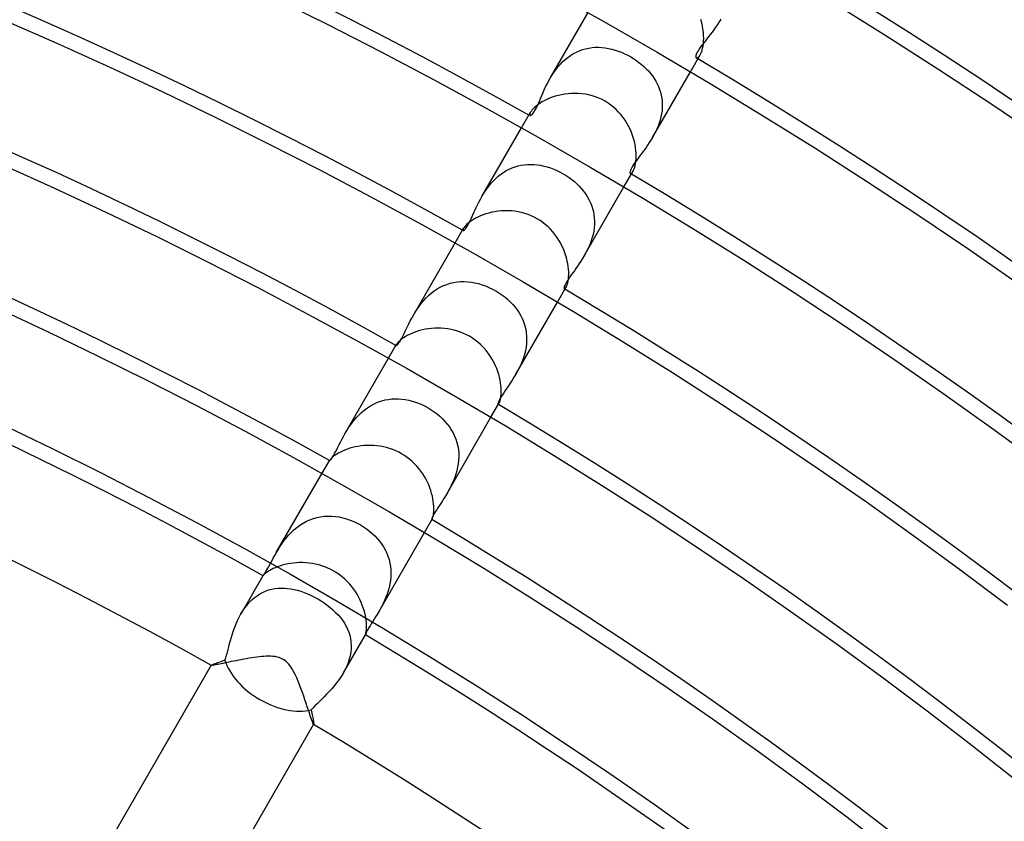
# Model space of a CAD drawing. Header units: millimetres. Extents: x -280 to 280, y -247 to 247.
# Tile 67 of 85: x 65 to 98, y 122 to 149. Entities that reach past the tile are written whole.
import ezdxf

# ---------------------------------------------------------------- set-up
doc = ezdxf.new("R2010")
doc.units = ezdxf.units.MM
doc.layers.add('HIDDEN', color=7, linetype='Continuous')
doc.layers.add('THICK', color=7, linetype='Continuous')

msp = doc.modelspace()

# ---------------------------------------------------------------- linework, layer by layer
at = {"layer": 'HIDDEN'}
for p, q in [((82.73, 147.293), (84.012, 149.513)), ((88.503, 149.291), (88.446, 149.197)), ((88.268, 148.934), (88.208, 148.853)), ((88.328, 149.018), (88.268, 148.934)), ((88.388, 149.106), (88.328, 149.018)), ((88.446, 149.197), (88.388, 149.106)), ((88.034, 148.628), (87.98, 148.56)), ((88.09, 148.7), (88.034, 148.628)), ((88.148, 148.775), (88.09, 148.7)), ((88.208, 148.853), (88.148, 148.775)), ((83.821, 148.263), (83.928, 148.293)), ((83.928, 148.293), (84.037, 148.316)), ((84.037, 148.316), (84.146, 148.331)), ((84.146, 148.331), (84.257, 148.339)), ((84.257, 148.339), (84.368, 148.34)), ((84.368, 148.34), (84.479, 148.335)), ((84.479, 148.335), (84.591, 148.322)), ((84.591, 148.322), (84.702, 148.304)), ((84.702, 148.304), (84.814, 148.279)), ((84.814, 148.279), (84.924, 148.248)), ((87.762, 148.267), (87.732, 148.219)), ((87.797, 148.319), (87.762, 148.267)), ((87.837, 148.374), (87.797, 148.319)), ((87.881, 148.433), (87.837, 148.374)), ((87.928, 148.495), (87.881, 148.433)), ((87.98, 148.56), (87.928, 148.495)), ((83.234, 147.926), (83.324, 147.999)), ((83.324, 147.999), (83.418, 148.067)), ((83.418, 148.067), (83.515, 148.127)), ((83.515, 148.127), (83.615, 148.18)), ((83.615, 148.18), (83.717, 148.225)), ((83.717, 148.225), (83.821, 148.263)), ((84.924, 148.248), (85.034, 148.212)), ((85.034, 148.212), (85.142, 148.17)), ((85.142, 148.17), (85.249, 148.123)), ((85.249, 148.123), (85.354, 148.071)), ((85.354, 148.071), (85.457, 148.015)), ((85.457, 148.015), (85.552, 147.957)), ((85.552, 147.957), (85.645, 147.896)), ((87.656, 148.039), (87.655, 148.017)), ((87.655, 148.017), (87.658, 147.999)), ((87.661, 148.066), (87.656, 148.039)), ((87.658, 147.999), (87.664, 147.986)), ((87.671, 148.097), (87.661, 148.066)), ((87.664, 147.986), (87.673, 147.978)), ((87.686, 148.133), (87.671, 148.097)), ((87.673, 147.978), (87.688, 147.974)), ((87.706, 148.174), (87.686, 148.133)), ((87.688, 147.974), (87.707, 147.978)), ((87.732, 148.219), (87.706, 148.174)), ((87.707, 147.978), (87.729, 147.991)), ((87.729, 147.991), (87.753, 148.012)), ((87.753, 148.012), (87.779, 148.043)), ((87.779, 148.043), (87.805, 148.083)), ((82.919, 147.582), (82.991, 147.674)), ((82.991, 147.674), (83.068, 147.763)), ((83.068, 147.763), (83.149, 147.847)), ((83.149, 147.847), (83.234, 147.926)), ((85.645, 147.896), (85.734, 147.831)), ((85.734, 147.831), (85.82, 147.762)), ((85.82, 147.762), (85.903, 147.691)), ((85.903, 147.691), (85.981, 147.616)), ((85.981, 147.616), (86.055, 147.538)), ((82.675, 147.193), (82.73, 147.292)), ((82.73, 147.292), (82.788, 147.39)), ((82.788, 147.39), (82.851, 147.486)), ((82.851, 147.486), (82.919, 147.582)), ((86.055, 147.538), (86.125, 147.457)), ((86.125, 147.457), (86.19, 147.374)), ((86.19, 147.374), (86.25, 147.287)), ((86.194, 145.293), (87.476, 147.514)), ((86.25, 147.287), (86.304, 147.198)), ((82.531, 146.9), (82.576, 146.997)), ((82.576, 146.997), (82.624, 147.095)), ((82.624, 147.095), (82.675, 147.193)), ((86.304, 147.198), (86.353, 147.107)), ((86.353, 147.107), (86.397, 147.013)), ((86.397, 147.013), (86.434, 146.916)), ((82.374, 146.54), (82.411, 146.625)), ((82.411, 146.625), (82.448, 146.714)), ((82.448, 146.714), (82.488, 146.806)), ((82.488, 146.806), (82.531, 146.9)), ((86.434, 146.916), (86.465, 146.818)), ((86.465, 146.818), (86.49, 146.717)), ((86.49, 146.717), (86.508, 146.615)), ((86.508, 146.615), (86.519, 146.512)), ((82.244, 146.255), (82.274, 146.317)), ((82.274, 146.317), (82.306, 146.385)), ((82.306, 146.385), (82.34, 146.46)), ((82.34, 146.46), (82.374, 146.54)), ((86.522, 146.3), (86.514, 146.194)), ((86.519, 146.512), (86.524, 146.407)), ((86.524, 146.407), (86.522, 146.3)), ((82.043, 146.09), (82.037, 146.068)), ((82.037, 146.068), (82.037, 146.05)), ((82.037, 146.05), (82.041, 146.037)), ((82.041, 146.037), (82.048, 146.029)), ((82.053, 146.117), (82.043, 146.09)), ((82.048, 146.029), (82.059, 146.026)), ((82.069, 146.148), (82.053, 146.117)), ((82.059, 146.026), (82.074, 146.03)), ((82.074, 146.03), (82.091, 146.04)), ((82.091, 146.04), (82.111, 146.057)), ((82.111, 146.057), (82.134, 146.081)), ((82.134, 146.081), (82.159, 146.113)), ((82.159, 146.113), (82.186, 146.153)), ((82.186, 146.153), (82.214, 146.2)), ((82.214, 146.2), (82.244, 146.255)), ((86.477, 145.984), (86.45, 145.879)), ((86.499, 146.089), (86.477, 145.984)), ((86.514, 146.194), (86.499, 146.089)), ((80.419, 143.289), (81.762, 145.616)), ((86.38, 145.674), (86.339, 145.574)), ((86.418, 145.775), (86.38, 145.674)), ((86.45, 145.879), (86.418, 145.775)), ((86.194, 145.292), (86.14, 145.201)), ((86.245, 145.384), (86.194, 145.292)), ((86.293, 145.478), (86.245, 145.384)), ((86.339, 145.574), (86.293, 145.478)), ((85.972, 144.95), (85.917, 144.872)), ((86.028, 145.03), (85.972, 144.95)), ((86.084, 145.114), (86.028, 145.03)), ((86.14, 145.201), (86.084, 145.114)), ((85.757, 144.657), (85.707, 144.59)), ((85.809, 144.726), (85.757, 144.657)), ((85.862, 144.798), (85.809, 144.726)), ((85.917, 144.872), (85.862, 144.798)), ((81.441, 144.26), (81.543, 144.297)), ((81.543, 144.297), (81.646, 144.327)), ((81.646, 144.327), (81.751, 144.35)), ((81.751, 144.35), (81.857, 144.366)), ((81.857, 144.366), (81.965, 144.375)), ((81.965, 144.375), (82.073, 144.377)), ((82.073, 144.377), (82.183, 144.373)), ((82.183, 144.373), (82.294, 144.363)), ((82.294, 144.363), (82.405, 144.346)), ((82.405, 144.346), (82.517, 144.322)), ((82.517, 144.322), (82.629, 144.293)), ((82.629, 144.293), (82.741, 144.257)), ((85.506, 144.299), (85.48, 144.253)), ((85.537, 144.351), (85.506, 144.299)), ((85.574, 144.406), (85.537, 144.351)), ((85.615, 144.465), (85.574, 144.406)), ((85.66, 144.526), (85.615, 144.465)), ((85.707, 144.59), (85.66, 144.526)), ((80.889, 143.902), (80.972, 143.976)), ((80.972, 143.976), (81.059, 144.045)), ((81.059, 144.045), (81.15, 144.108)), ((81.15, 144.108), (81.244, 144.166)), ((81.244, 144.166), (81.341, 144.217)), ((81.341, 144.217), (81.441, 144.26)), ((82.741, 144.257), (82.851, 144.215)), ((82.851, 144.215), (82.96, 144.168)), ((82.96, 144.168), (83.068, 144.116)), ((83.068, 144.116), (83.172, 144.058)), ((83.172, 144.058), (83.271, 143.998)), ((83.271, 143.998), (83.367, 143.934)), ((83.367, 143.934), (83.459, 143.866)), ((85.429, 144.115), (85.428, 144.094)), ((85.428, 144.094), (85.433, 144.079)), ((85.434, 144.141), (85.429, 144.115)), ((85.433, 144.079), (85.44, 144.07)), ((85.444, 144.173), (85.434, 144.141)), ((85.44, 144.07), (85.451, 144.067)), ((85.459, 144.21), (85.444, 144.173)), ((85.451, 144.067), (85.465, 144.071)), ((85.48, 144.253), (85.459, 144.21)), ((85.465, 144.071), (85.48, 144.081)), ((85.48, 144.081), (85.497, 144.097)), ((85.497, 144.097), (85.515, 144.119)), ((85.515, 144.119), (85.533, 144.148)), ((80.595, 143.564), (80.662, 143.652)), ((80.662, 143.652), (80.733, 143.739)), ((80.733, 143.739), (80.809, 143.822)), ((80.809, 143.822), (80.889, 143.902)), ((83.459, 143.866), (83.548, 143.794)), ((83.548, 143.794), (83.633, 143.718)), ((83.633, 143.718), (83.713, 143.639)), ((83.713, 143.639), (83.789, 143.556)), ((83.883, 141.289), (85.226, 143.616)), ((80.367, 143.196), (80.419, 143.289)), ((80.419, 143.289), (80.474, 143.382)), ((80.474, 143.382), (80.533, 143.473)), ((80.533, 143.473), (80.595, 143.564)), ((83.789, 143.556), (83.86, 143.47)), ((83.86, 143.47), (83.925, 143.38)), ((83.925, 143.38), (83.985, 143.288)), ((83.985, 143.288), (84.039, 143.192)), ((80.229, 142.923), (80.272, 143.013)), ((80.272, 143.013), (80.318, 143.104)), ((80.318, 143.104), (80.367, 143.196)), ((84.039, 143.192), (84.087, 143.094)), ((84.087, 143.094), (84.128, 142.993)), ((84.128, 142.993), (84.162, 142.89)), ((80.077, 142.592), (80.113, 142.67)), ((80.113, 142.67), (80.149, 142.751)), ((80.149, 142.751), (80.188, 142.836)), ((80.188, 142.836), (80.229, 142.923)), ((84.162, 142.89), (84.19, 142.784)), ((84.19, 142.784), (84.21, 142.676)), ((84.21, 142.676), (84.223, 142.566)), ((79.888, 142.232), (79.916, 142.275)), ((79.916, 142.275), (79.946, 142.326)), ((79.946, 142.326), (79.977, 142.384)), ((79.977, 142.384), (80.009, 142.448)), ((80.009, 142.448), (80.042, 142.518)), ((80.042, 142.518), (80.077, 142.592)), ((84.227, 142.345), (84.218, 142.233)), ((84.223, 142.566), (84.229, 142.456)), ((84.229, 142.456), (84.227, 142.345)), ((79.778, 142.164), (79.777, 142.153)), ((79.777, 142.153), (79.779, 142.144)), ((79.782, 142.179), (79.778, 142.164)), ((79.779, 142.144), (79.783, 142.139)), ((79.789, 142.196), (79.782, 142.179)), ((79.783, 142.139), (79.793, 142.138)), ((79.799, 142.216), (79.789, 142.196)), ((79.793, 142.138), (79.806, 142.143)), ((79.806, 142.143), (79.822, 142.154)), ((79.822, 142.154), (79.841, 142.173)), ((79.841, 142.173), (79.863, 142.199)), ((79.863, 142.199), (79.888, 142.232)), ((84.18, 142.009), (84.151, 141.899)), ((84.203, 142.121), (84.18, 142.009)), ((84.218, 142.233), (84.203, 142.121)), ((78.104, 139.28), (79.512, 141.718)), ((84.077, 141.686), (84.033, 141.582)), ((84.117, 141.791), (84.077, 141.686)), ((84.151, 141.899), (84.117, 141.791)), ((83.882, 141.288), (83.827, 141.195)), ((83.935, 141.383), (83.882, 141.288)), ((83.986, 141.481), (83.935, 141.383)), ((84.033, 141.582), (83.986, 141.481)), ((83.657, 140.937), (83.602, 140.858)), ((83.714, 141.02), (83.657, 140.937)), ((83.77, 141.106), (83.714, 141.02)), ((83.827, 141.195), (83.77, 141.106)), ((83.445, 140.637), (83.398, 140.571)), ((83.495, 140.708), (83.445, 140.637)), ((83.547, 140.781), (83.495, 140.708)), ((83.602, 140.858), (83.547, 140.781)), ((79.009, 140.223), (79.118, 140.275)), ((79.118, 140.275), (79.23, 140.319)), ((79.23, 140.319), (79.345, 140.355)), ((79.345, 140.355), (79.462, 140.382)), ((79.462, 140.382), (79.58, 140.4)), ((79.58, 140.4), (79.7, 140.41)), ((79.7, 140.41), (79.82, 140.412)), ((79.82, 140.412), (79.941, 140.406)), ((79.941, 140.406), (80.063, 140.393)), ((80.063, 140.393), (80.184, 140.371)), ((80.184, 140.371), (80.304, 140.343)), ((80.304, 140.343), (80.424, 140.307)), ((80.424, 140.307), (80.542, 140.265)), ((83.234, 140.304), (83.217, 140.266)), ((83.256, 140.347), (83.234, 140.304)), ((83.284, 140.396), (83.256, 140.347)), ((83.317, 140.449), (83.284, 140.396)), ((83.355, 140.508), (83.317, 140.449)), ((83.398, 140.571), (83.355, 140.508)), ((78.524, 139.853), (78.611, 139.939)), ((78.611, 139.939), (78.705, 140.02)), ((78.705, 140.02), (78.802, 140.095)), ((78.802, 140.095), (78.904, 140.162)), ((78.904, 140.162), (79.009, 140.223)), ((80.542, 140.265), (80.659, 140.216)), ((80.659, 140.216), (80.774, 140.161)), ((80.774, 140.161), (80.887, 140.1)), ((80.887, 140.1), (80.992, 140.036)), ((80.992, 140.036), (81.094, 139.966)), ((81.094, 139.966), (81.192, 139.892)), ((83.199, 140.206), (83.197, 140.186)), ((83.197, 140.186), (83.199, 140.172)), ((83.205, 140.233), (83.199, 140.206)), ((83.199, 140.172), (83.205, 140.164)), ((83.217, 140.266), (83.205, 140.233)), ((83.205, 140.164), (83.211, 140.163)), ((83.211, 140.163), (83.22, 140.165)), ((83.22, 140.165), (83.229, 140.172)), ((83.229, 140.172), (83.24, 140.182)), ((83.24, 140.182), (83.251, 140.197)), ((83.251, 140.197), (83.264, 140.217)), ((78.292, 139.573), (78.364, 139.669)), ((78.364, 139.669), (78.442, 139.763)), ((78.442, 139.763), (78.524, 139.853)), ((81.192, 139.892), (81.286, 139.813)), ((81.286, 139.813), (81.376, 139.729)), ((81.376, 139.729), (81.46, 139.641)), ((81.46, 139.641), (81.539, 139.549)), ((81.568, 137.28), (82.976, 139.719)), ((78.047, 139.179), (78.103, 139.279)), ((78.103, 139.279), (78.162, 139.377)), ((78.162, 139.377), (78.224, 139.475)), ((78.224, 139.475), (78.292, 139.573)), ((81.539, 139.549), (81.612, 139.453)), ((81.612, 139.453), (81.678, 139.353)), ((81.678, 139.353), (81.738, 139.249)), ((77.901, 138.892), (77.946, 138.985)), ((77.946, 138.985), (77.995, 139.08)), ((77.995, 139.08), (78.047, 139.179)), ((81.738, 139.249), (81.79, 139.142)), ((81.79, 139.142), (81.835, 139.031)), ((81.835, 139.031), (81.871, 138.917)), ((77.74, 138.561), (77.777, 138.636)), ((77.777, 138.636), (77.816, 138.717)), ((77.816, 138.717), (77.858, 138.803)), ((77.858, 138.803), (77.901, 138.892)), ((81.871, 138.917), (81.9, 138.8)), ((81.9, 138.8), (81.92, 138.681)), ((81.92, 138.681), (81.931, 138.561)), ((77.527, 138.279), (77.522, 138.27)), ((77.533, 138.291), (77.527, 138.279)), ((77.545, 138.257), (77.564, 138.274)), ((77.564, 138.274), (77.586, 138.3)), ((77.586, 138.3), (77.611, 138.335)), ((77.611, 138.335), (77.639, 138.378)), ((77.639, 138.378), (77.67, 138.43)), ((77.67, 138.43), (77.704, 138.492)), ((77.704, 138.492), (77.74, 138.561)), ((81.927, 138.314), (81.912, 138.191)), ((81.933, 138.438), (81.927, 138.314)), ((81.931, 138.561), (81.933, 138.438)), ((77.52, 138.261), (77.519, 138.255)), ((77.519, 138.255), (77.52, 138.251)), ((77.522, 138.27), (77.52, 138.261)), ((77.52, 138.251), (77.523, 138.248)), ((77.523, 138.248), (77.531, 138.248)), ((77.531, 138.248), (77.545, 138.257)), ((81.859, 137.948), (81.822, 137.829)), ((81.889, 138.069), (81.859, 137.948)), ((81.912, 138.191), (81.889, 138.069)), ((75.786, 135.265), (77.262, 137.821)), ((81.779, 137.712), (81.732, 137.598)), ((81.822, 137.829), (81.779, 137.712)), ((81.568, 137.28), (81.505, 137.175)), ((81.625, 137.382), (81.568, 137.28)), ((81.68, 137.488), (81.625, 137.382)), ((81.732, 137.598), (81.68, 137.488)), ((81.38, 136.98), (81.32, 136.89)), ((81.442, 137.075), (81.38, 136.98)), ((81.505, 137.175), (81.442, 137.075)), ((81.158, 136.651), (81.113, 136.583)), ((81.208, 136.725), (81.158, 136.651)), ((81.262, 136.805), (81.208, 136.725)), ((81.32, 136.89), (81.262, 136.805)), ((76.714, 136.246), (76.818, 136.297)), ((76.818, 136.297), (76.924, 136.341)), ((76.924, 136.341), (77.032, 136.377)), ((77.032, 136.377), (77.143, 136.406)), ((77.143, 136.406), (77.256, 136.427)), ((77.256, 136.427), (77.369, 136.44)), ((77.369, 136.44), (77.483, 136.446)), ((77.483, 136.446), (77.598, 136.445)), ((77.598, 136.445), (77.713, 136.436)), ((77.713, 136.436), (77.827, 136.421)), ((77.827, 136.421), (77.942, 136.399)), ((77.942, 136.399), (78.055, 136.37)), ((78.055, 136.37), (78.168, 136.336)), ((78.168, 136.336), (78.279, 136.295)), ((78.279, 136.295), (78.388, 136.249)), ((80.966, 136.303), (80.961, 136.282)), ((80.961, 136.282), (80.961, 136.267)), ((80.975, 136.332), (80.966, 136.303)), ((80.99, 136.368), (80.975, 136.332)), ((80.978, 136.265), (80.984, 136.271)), ((80.984, 136.271), (80.99, 136.28)), ((81.011, 136.412), (80.99, 136.368)), ((80.99, 136.28), (80.997, 136.29)), ((81.039, 136.463), (81.011, 136.412)), ((81.073, 136.52), (81.039, 136.463)), ((81.113, 136.583), (81.073, 136.52)), ((76.25, 135.894), (76.334, 135.975)), ((76.334, 135.975), (76.423, 136.051)), ((76.423, 136.051), (76.516, 136.122)), ((76.516, 136.122), (76.613, 136.188)), ((76.613, 136.188), (76.714, 136.246)), ((78.388, 136.249), (78.496, 136.197)), ((78.496, 136.197), (78.6, 136.14)), ((78.6, 136.14), (78.705, 136.076)), ((78.705, 136.076), (78.807, 136.006)), ((78.807, 136.006), (78.904, 135.932)), ((80.961, 136.267), (80.965, 136.26)), ((80.965, 136.26), (80.968, 136.26)), ((80.968, 136.26), (80.973, 136.261)), ((80.973, 136.261), (80.978, 136.265)), ((75.959, 135.539), (76.025, 135.63)), ((76.025, 135.63), (76.095, 135.721)), ((76.095, 135.721), (76.171, 135.809)), ((76.171, 135.809), (76.25, 135.894)), ((78.904, 135.932), (78.997, 135.853)), ((78.997, 135.853), (79.086, 135.77)), ((79.086, 135.77), (79.169, 135.682)), ((79.169, 135.682), (79.247, 135.591)), ((79.25, 133.265), (80.726, 135.821)), ((75.786, 135.265), (75.84, 135.356)), ((75.84, 135.356), (75.897, 135.447)), ((75.897, 135.447), (75.959, 135.539)), ((79.247, 135.591), (79.318, 135.495)), ((79.318, 135.495), (79.384, 135.395)), ((79.384, 135.395), (79.442, 135.292)), ((79.442, 135.292), (79.494, 135.185)), ((75.587, 134.894), (75.633, 134.982)), ((75.633, 134.982), (75.681, 135.074)), ((75.681, 135.074), (75.732, 135.169)), ((75.732, 135.169), (75.786, 135.265)), ((79.494, 135.185), (79.537, 135.076)), ((79.537, 135.076), (79.574, 134.963)), ((79.574, 134.963), (79.602, 134.847)), ((75.431, 134.59), (75.467, 134.656)), ((75.467, 134.656), (75.505, 134.73)), ((75.505, 134.73), (75.545, 134.809)), ((75.545, 134.809), (75.587, 134.894)), ((79.602, 134.847), (79.622, 134.73)), ((79.622, 134.73), (79.633, 134.611)), ((79.633, 134.611), (79.636, 134.491)), ((75.265, 134.36), (75.264, 134.357)), ((75.264, 134.357), (75.264, 134.356)), ((75.264, 134.356), (75.265, 134.355)), ((75.266, 134.363), (75.265, 134.36)), ((75.265, 134.355), (75.271, 134.356)), ((75.267, 134.367), (75.266, 134.363)), ((75.27, 134.371), (75.267, 134.367)), ((75.271, 134.356), (75.282, 134.365)), ((75.282, 134.365), (75.298, 134.382)), ((75.298, 134.382), (75.318, 134.407)), ((75.318, 134.407), (75.342, 134.44)), ((75.342, 134.44), (75.369, 134.482)), ((75.369, 134.482), (75.399, 134.532)), ((75.399, 134.532), (75.431, 134.59)), ((79.631, 134.37), (79.618, 134.249)), ((79.636, 134.491), (79.631, 134.37)), ((79.57, 134.011), (79.537, 133.895)), ((79.598, 134.129), (79.57, 134.011)), ((79.618, 134.249), (79.598, 134.129)), ((73.462, 131.241), (75.011, 133.924)), ((79.454, 133.67), (79.406, 133.563)), ((79.498, 133.781), (79.454, 133.67)), ((79.537, 133.895), (79.498, 133.781)), ((79.303, 133.36), (79.25, 133.265)), ((79.356, 133.459), (79.303, 133.36)), ((79.406, 133.563), (79.356, 133.459)), ((79.081, 132.989), (79.026, 132.906)), ((79.136, 133.077), (79.081, 132.989)), ((79.193, 133.169), (79.136, 133.077)), ((79.25, 133.265), (79.193, 133.169)), ((78.842, 132.619), (78.808, 132.562)), ((78.881, 132.682), (78.842, 132.619)), ((78.926, 132.752), (78.881, 132.682)), ((78.974, 132.826), (78.926, 132.752)), ((79.026, 132.906), (78.974, 132.826)), ((74.369, 132.24), (74.482, 132.301)), ((74.482, 132.301), (74.599, 132.354)), ((74.599, 132.354), (74.718, 132.397)), ((74.718, 132.397), (74.839, 132.431)), ((74.839, 132.431), (74.962, 132.456)), ((74.962, 132.456), (75.087, 132.472)), ((75.087, 132.472), (75.213, 132.478)), ((75.213, 132.478), (75.339, 132.476)), ((75.339, 132.476), (75.465, 132.466)), ((75.465, 132.466), (75.591, 132.447)), ((75.591, 132.447), (75.716, 132.42)), ((75.716, 132.42), (75.84, 132.386)), ((75.84, 132.386), (75.962, 132.344)), ((75.962, 132.344), (76.082, 132.295)), ((76.082, 132.295), (76.199, 132.24)), ((78.722, 132.379), (78.72, 132.365)), ((78.72, 132.365), (78.722, 132.359)), ((78.729, 132.401), (78.722, 132.379)), ((78.722, 132.359), (78.723, 132.359)), ((78.723, 132.359), (78.725, 132.359)), ((78.725, 132.359), (78.727, 132.361)), ((78.727, 132.361), (78.729, 132.363)), ((78.74, 132.43), (78.729, 132.401)), ((78.729, 132.363), (78.731, 132.367)), ((78.731, 132.367), (78.734, 132.371)), ((78.757, 132.467), (78.74, 132.43)), ((78.78, 132.511), (78.757, 132.467)), ((78.808, 132.562), (78.78, 132.511)), ((73.966, 131.923), (74.06, 132.012)), ((74.06, 132.012), (74.158, 132.095)), ((74.158, 132.095), (74.261, 132.171)), ((74.261, 132.171), (74.369, 132.24)), ((76.199, 132.24), (76.313, 132.178)), ((76.313, 132.178), (76.418, 132.114)), ((76.418, 132.114), (76.519, 132.044)), ((76.519, 132.044), (76.615, 131.97)), ((76.615, 131.97), (76.708, 131.892)), ((73.649, 131.538), (73.72, 131.637)), ((73.72, 131.637), (73.796, 131.734)), ((73.796, 131.734), (73.878, 131.83)), ((73.878, 131.83), (73.966, 131.923)), ((76.708, 131.892), (76.795, 131.808)), ((76.795, 131.808), (76.878, 131.721)), ((76.878, 131.721), (76.954, 131.629)), ((76.927, 129.241), (78.476, 131.924)), ((76.954, 131.629), (77.025, 131.534)), ((73.463, 131.242), (73.521, 131.339)), ((73.521, 131.339), (73.583, 131.438)), ((73.583, 131.438), (73.649, 131.538)), ((77.025, 131.534), (77.089, 131.434)), ((77.089, 131.434), (77.147, 131.331)), ((77.147, 131.331), (77.197, 131.225)), ((73.261, 130.87), (73.306, 130.956)), ((73.306, 130.956), (73.355, 131.048)), ((73.355, 131.048), (73.407, 131.143)), ((73.407, 131.143), (73.463, 131.242)), ((77.197, 131.225), (77.241, 131.116)), ((77.241, 131.116), (77.276, 131.004)), ((77.276, 131.004), (77.304, 130.889)), ((73.113, 130.602), (73.145, 130.656)), ((73.145, 130.656), (73.18, 130.72)), ((73.193, 130.609), (73.15, 130.581)), ((73.18, 130.72), (73.219, 130.791)), ((73.241, 130.638), (73.193, 130.609)), ((73.219, 130.791), (73.261, 130.87)), ((73.297, 130.668), (73.241, 130.638)), ((73.358, 130.699), (73.297, 130.668)), ((73.426, 130.73), (73.358, 130.699)), ((73.499, 130.759), (73.426, 130.73)), ((77.304, 130.889), (77.324, 130.772)), ((77.324, 130.772), (77.335, 130.655)), ((77.335, 130.655), (77.339, 130.536)), ((72.268, 129.172), (73.012, 130.461)), ((73.017, 130.467), (73.012, 130.461)), ((73.012, 130.459), (73.016, 130.462)), ((73.012, 130.461), (73.012, 130.46)), ((73.012, 130.46), (73.012, 130.46)), ((73.012, 130.46), (73.012, 130.46)), ((73.012, 130.46), (73.012, 130.459)), ((73.012, 130.459), (73.012, 130.459)), ((73.012, 130.459), (73.012, 130.459)), ((73.016, 130.462), (73.025, 130.473)), ((73.026, 130.478), (73.017, 130.467)), ((73.025, 130.473), (73.04, 130.491)), ((73.04, 130.492), (73.026, 130.478)), ((73.04, 130.491), (73.06, 130.519)), ((73.059, 130.51), (73.04, 130.492)), ((73.083, 130.531), (73.059, 130.51)), ((73.06, 130.519), (73.084, 130.555)), ((73.114, 130.555), (73.083, 130.531)), ((73.084, 130.555), (73.113, 130.602)), ((73.15, 130.581), (73.114, 130.555)), ((77.322, 130.297), (77.303, 130.179)), ((77.334, 130.417), (77.322, 130.297)), ((77.339, 130.536), (77.334, 130.417)), ((73.099, 129.94), (73.201, 129.976)), ((73.201, 129.976), (73.305, 130.004)), ((73.305, 130.004), (73.411, 130.024)), ((73.411, 130.024), (73.518, 130.037)), ((73.518, 130.037), (73.625, 130.042)), ((73.625, 130.042), (73.734, 130.041)), ((73.734, 130.041), (73.843, 130.032)), ((73.843, 130.032), (73.954, 130.017)), ((73.954, 130.017), (74.065, 129.995)), ((74.065, 129.995), (74.178, 129.967)), ((74.178, 129.967), (74.292, 129.933)), ((77.246, 129.949), (77.209, 129.837)), ((77.277, 130.063), (77.246, 129.949)), ((77.303, 130.179), (77.277, 130.063)), ((72.549, 129.556), (72.631, 129.639)), ((72.631, 129.639), (72.718, 129.715)), ((72.718, 129.715), (72.809, 129.783)), ((72.809, 129.783), (72.903, 129.843)), ((72.903, 129.843), (73, 129.896)), ((73, 129.896), (73.099, 129.94)), ((74.292, 129.933), (74.408, 129.892)), ((74.408, 129.892), (74.523, 129.845)), ((74.523, 129.845), (74.639, 129.793)), ((74.639, 129.793), (74.754, 129.735)), ((74.754, 129.735), (74.867, 129.673)), ((74.867, 129.673), (74.977, 129.607)), ((77.124, 129.623), (77.077, 129.522)), ((77.168, 129.728), (77.124, 129.623)), ((77.209, 129.837), (77.168, 129.728)), ((72.33, 129.273), (72.398, 129.373)), ((72.398, 129.373), (72.471, 129.467)), ((72.471, 129.467), (72.549, 129.556)), ((74.977, 129.607), (75.084, 129.536)), ((75.084, 129.536), (75.187, 129.462)), ((75.187, 129.462), (75.286, 129.385)), ((75.286, 129.385), (75.38, 129.304)), ((75.38, 129.304), (75.469, 129.22)), ((76.978, 129.331), (76.927, 129.242)), ((77.028, 129.425), (76.978, 129.331)), ((77.077, 129.522), (77.028, 129.425)), ((72.102, 128.832), (72.152, 128.946)), ((72.152, 128.946), (72.206, 129.059)), ((72.206, 129.059), (72.266, 129.169)), ((72.266, 129.169), (72.33, 129.273)), ((75.469, 129.22), (75.552, 129.134)), ((75.552, 129.134), (75.629, 129.044)), ((75.629, 129.044), (75.7, 128.951)), ((75.7, 128.951), (75.764, 128.856)), ((76.502, 128.954), (76.491, 129.032)), ((76.51, 128.881), (76.502, 128.954)), ((76.772, 128.984), (76.723, 128.907)), ((76.822, 129.066), (76.772, 128.984)), ((76.874, 129.152), (76.822, 129.066)), ((76.927, 129.242), (76.874, 129.152)), ((72.015, 128.602), (72.056, 128.717)), ((72.056, 128.717), (72.102, 128.832)), ((75.764, 128.856), (75.821, 128.757)), ((75.821, 128.757), (75.871, 128.655)), ((75.871, 128.655), (75.913, 128.55)), ((76.507, 128.597), (76.511, 128.642)), ((76.514, 128.813), (76.51, 128.881)), ((76.511, 128.642), (76.514, 128.693)), ((76.515, 128.75), (76.514, 128.813)), ((76.514, 128.693), (76.515, 128.75)), ((76.566, 128.65), (76.539, 128.602)), ((76.598, 128.705), (76.566, 128.65)), ((76.636, 128.767), (76.598, 128.705)), ((76.677, 128.834), (76.636, 128.767)), ((76.723, 128.907), (76.677, 128.834)), ((71.912, 128.266), (71.944, 128.376)), ((71.944, 128.376), (71.978, 128.488)), ((71.978, 128.488), (72.015, 128.602)), ((75.732, 127.172), (76.476, 128.461)), ((75.913, 128.55), (75.947, 128.442)), ((75.947, 128.442), (75.972, 128.331)), ((75.972, 128.331), (75.989, 128.219)), ((76.479, 128.476), (76.475, 128.464)), ((76.475, 128.464), (76.475, 128.459)), ((76.475, 128.459), (76.476, 128.46)), ((76.475, 128.459), (76.475, 128.459)), ((76.475, 128.459), (76.475, 128.459)), ((76.476, 128.461), (76.48, 128.468)), ((76.476, 128.46), (76.476, 128.461)), ((76.476, 128.46), (76.476, 128.46)), ((76.476, 128.46), (76.476, 128.46)), ((76.487, 128.496), (76.479, 128.476)), ((76.48, 128.468), (76.484, 128.481)), ((76.484, 128.481), (76.49, 128.501)), ((76.499, 128.524), (76.487, 128.496)), ((76.49, 128.501), (76.496, 128.527)), ((76.496, 128.527), (76.501, 128.558)), ((76.517, 128.56), (76.499, 128.524)), ((76.501, 128.558), (76.507, 128.597)), ((76.539, 128.602), (76.517, 128.56)), ((71.805, 127.862), (71.83, 127.958)), ((71.83, 127.958), (71.856, 128.057)), ((71.856, 128.057), (71.883, 128.16)), ((71.883, 128.16), (71.912, 128.266)), ((75.994, 127.987), (75.982, 127.869)), ((75.989, 128.219), (75.996, 128.104)), ((75.996, 128.104), (75.994, 127.987)), ((71.725, 127.605), (71.752, 127.685)), ((71.752, 127.685), (71.779, 127.771)), ((71.779, 127.771), (71.805, 127.862)), ((75.932, 127.631), (75.893, 127.513)), ((75.962, 127.749), (75.932, 127.631)), ((75.982, 127.869), (75.962, 127.749)), ((71.262, 127.43), (71.261, 127.428)), ((71.262, 127.43), (71.267, 127.434)), ((71.262, 127.429), (71.262, 127.43)), ((71.262, 127.428), (71.262, 127.429)), ((71.262, 127.429), (71.262, 127.429)), ((71.263, 127.427), (71.262, 127.428)), ((71.262, 127.428), (71.262, 127.428)), ((71.263, 127.427), (71.263, 127.427)), ((71.267, 127.434), (71.277, 127.44)), ((71.277, 127.44), (71.291, 127.447)), ((71.291, 127.447), (71.311, 127.456)), ((71.311, 127.456), (71.335, 127.466)), ((71.335, 127.466), (71.363, 127.477)), ((71.363, 127.477), (71.396, 127.489)), ((71.396, 127.489), (71.433, 127.503)), ((71.433, 127.503), (71.473, 127.517)), ((71.473, 127.517), (71.517, 127.533)), ((71.517, 127.533), (71.565, 127.549)), ((71.565, 127.549), (71.615, 127.567)), ((71.615, 127.567), (71.669, 127.585)), ((71.669, 127.585), (71.725, 127.605)), ((75.792, 127.281), (75.731, 127.169)), ((75.846, 127.397), (75.792, 127.281)), ((75.893, 127.513), (75.846, 127.397)), ((75.584, 126.943), (75.504, 126.836)), ((75.66, 127.054), (75.584, 126.943)), ((75.731, 127.169), (75.66, 127.054)), ((75.336, 126.635), (75.25, 126.541)), ((75.421, 126.733), (75.336, 126.635)), ((75.504, 126.836), (75.421, 126.733)), ((74.998, 126.284), (74.918, 126.205)), ((75.081, 126.366), (74.998, 126.284)), ((75.165, 126.451), (75.081, 126.366)), ((75.25, 126.541), (75.165, 126.451)), ((74.705, 125.985), (74.647, 125.918)), ((74.77, 126.055), (74.705, 125.985)), ((74.842, 126.129), (74.77, 126.055)), ((74.918, 126.205), (74.842, 126.129)), ((74.647, 125.918), (74.658, 125.86)), ((74.658, 125.86), (74.669, 125.804)), ((74.669, 125.804), (74.679, 125.752)), ((74.679, 125.752), (74.688, 125.702)), ((74.688, 125.702), (74.696, 125.656)), ((74.696, 125.656), (74.704, 125.614)), ((74.704, 125.614), (74.711, 125.575)), ((74.711, 125.575), (74.717, 125.541)), ((74.717, 125.541), (74.721, 125.511)), ((74.721, 125.511), (74.725, 125.485)), ((74.724, 125.429), (74.723, 125.429)), ((74.725, 125.429), (74.724, 125.429)), ((74.724, 125.429), (74.724, 125.429)), ((74.725, 125.485), (74.727, 125.464)), ((74.725, 125.428), (74.726, 125.43)), ((74.726, 125.429), (74.725, 125.429)), ((74.728, 125.436), (74.726, 125.43)), ((74.726, 125.43), (74.726, 125.429)), ((74.726, 125.429), (74.726, 125.429)), ((74.727, 125.464), (74.728, 125.448)), ((74.728, 125.448), (74.728, 125.436))]:
    msp.add_line(p, q, dxfattribs=at)
for radius, start, end in [(149.5, 60.76636, 119.23366), (172, 59.33373, 59.35453), (167.5, 60.66999, 60.68414), (167.5, 59.31586, 59.33001), (163, 60.69428, 60.70304), (163, 59.29695, 59.30572), (149.5, 0.76633, 59.23364)]:
    msp.add_arc((0, 0), radius, start, end, dxfattribs=at)
for start_param, end_param in [(-2.574612, -1.570796), (-1.570796, -0.56698)]:
    msp.add_ellipse((73.514, 127.33), major_axis=(1.732, -1), ratio=0.611798, start_param=start_param, end_param=end_param, dxfattribs=at)
at = {"layer": 'THICK'}
for p, q in [((73.37, 150.02), (75.184, 149.119)), ((82.73, 150.226), (84.546, 149.212)), ((92.278, 149.869), (94.089, 148.739)), ((64.229, 149.268), (66.035, 148.478)), ((87.856, 149.17), (87.824, 149.28)), ((75.184, 149.119), (76.987, 148.196)), ((84.546, 149.212), (86.35, 148.175)), ((87.881, 149.061), (87.856, 149.17)), ((87.9, 148.953), (87.881, 149.061)), ((87.914, 148.847), (87.9, 148.953)), ((87.922, 148.744), (87.914, 148.847)), ((87.925, 148.645), (87.922, 148.744)), ((87.922, 148.552), (87.925, 148.645)), ((94.089, 148.739), (95.886, 147.587)), ((66.035, 148.478), (67.831, 147.666)), ((87.871, 148.239), (87.889, 148.307)), ((87.889, 148.307), (87.904, 148.382)), ((87.904, 148.382), (87.915, 148.464)), ((87.915, 148.464), (87.922, 148.552)), ((76.987, 148.196), (78.779, 147.251)), ((86.35, 148.175), (88.141, 147.117)), ((87.476, 147.514), (87.805, 148.084)), ((87.805, 148.083), (87.828, 148.127)), ((87.828, 148.127), (87.85, 148.179)), ((87.85, 148.179), (87.871, 148.239)), ((67.831, 147.666), (69.617, 146.832)), ((95.886, 147.587), (97.669, 146.413)), ((78.779, 147.251), (80.559, 146.285)), ((88.141, 147.117), (89.919, 146.037)), ((69.617, 146.832), (71.393, 145.977)), ((82.704, 146.615), (82.612, 146.575)), ((82.8, 146.652), (82.704, 146.615)), ((82.901, 146.684), (82.8, 146.652)), ((83.006, 146.713), (82.901, 146.684)), ((83.114, 146.737), (83.006, 146.713)), ((83.226, 146.756), (83.114, 146.737)), ((83.339, 146.77), (83.226, 146.756)), ((83.454, 146.779), (83.339, 146.77)), ((83.57, 146.781), (83.454, 146.779)), ((83.687, 146.778), (83.57, 146.781)), ((83.804, 146.768), (83.687, 146.778)), ((83.921, 146.752), (83.804, 146.768)), ((84.037, 146.729), (83.921, 146.752)), ((84.152, 146.7), (84.037, 146.729)), ((84.265, 146.664), (84.152, 146.7)), ((84.376, 146.621), (84.265, 146.664)), ((84.485, 146.571), (84.376, 146.621)), ((80.559, 146.285), (82.328, 145.297)), ((82.2, 146.306), (82.157, 146.263)), ((82.251, 146.351), (82.2, 146.306)), ((82.309, 146.398), (82.251, 146.351)), ((82.375, 146.443), (82.309, 146.398)), ((82.447, 146.489), (82.375, 146.443)), ((82.526, 146.533), (82.447, 146.489)), ((82.612, 146.575), (82.526, 146.533)), ((84.59, 146.514), (84.485, 146.571)), ((84.69, 146.453), (84.59, 146.514)), ((84.785, 146.385), (84.69, 146.453)), ((84.877, 146.312), (84.785, 146.385)), ((84.964, 146.233), (84.877, 146.312)), ((97.669, 146.413), (99.438, 145.217)), ((71.393, 145.977), (73.158, 145.1)), ((81.762, 145.616), (82.069, 146.148)), ((82.092, 146.183), (82.069, 146.148)), ((82.121, 146.222), (82.092, 146.183)), ((82.157, 146.263), (82.121, 146.222)), ((85.046, 146.15), (84.964, 146.233)), ((85.124, 146.062), (85.046, 146.15)), ((85.196, 145.969), (85.124, 146.062)), ((85.263, 145.874), (85.196, 145.969)), ((89.919, 146.037), (91.683, 144.936)), ((85.325, 145.775), (85.263, 145.874)), ((85.381, 145.674), (85.325, 145.775)), ((85.432, 145.571), (85.381, 145.674)), ((82.328, 145.297), (84.084, 144.287)), ((85.477, 145.466), (85.432, 145.571)), ((85.517, 145.36), (85.477, 145.466)), ((85.551, 145.254), (85.517, 145.36)), ((73.158, 145.1), (74.913, 144.202)), ((85.579, 145.148), (85.551, 145.254)), ((85.602, 145.044), (85.579, 145.148)), ((85.619, 144.942), (85.602, 145.044)), ((85.631, 144.843), (85.619, 144.942)), ((91.683, 144.936), (93.435, 143.813)), ((85.638, 144.746), (85.631, 144.843)), ((85.637, 144.567), (85.64, 144.654)), ((85.64, 144.654), (85.638, 144.746)), ((64.206, 144.366), (65.952, 143.577)), ((84.084, 144.287), (85.828, 143.257)), ((85.572, 144.231), (85.59, 144.284)), ((85.59, 144.284), (85.606, 144.345)), ((85.606, 144.345), (85.619, 144.412)), ((85.619, 144.412), (85.63, 144.487)), ((85.63, 144.487), (85.637, 144.567)), ((74.913, 144.202), (76.656, 143.283)), ((85.226, 143.616), (85.533, 144.148)), ((85.533, 144.148), (85.553, 144.185)), ((85.553, 144.185), (85.572, 144.231)), ((93.435, 143.813), (95.172, 142.669)), ((65.952, 143.577), (67.689, 142.766)), ((76.656, 143.283), (78.389, 142.343)), ((85.828, 143.257), (87.559, 142.205)), ((67.689, 142.766), (69.416, 141.935)), ((80.369, 142.635), (80.284, 142.596)), ((80.459, 142.67), (80.369, 142.635)), ((80.553, 142.702), (80.459, 142.67)), ((80.652, 142.731), (80.553, 142.702)), ((80.755, 142.756), (80.652, 142.731)), ((80.862, 142.776), (80.755, 142.756)), ((80.97, 142.792), (80.862, 142.776)), ((81.081, 142.803), (80.97, 142.792)), ((81.193, 142.808), (81.081, 142.803)), ((81.306, 142.808), (81.193, 142.808)), ((81.419, 142.802), (81.306, 142.808)), ((81.533, 142.79), (81.419, 142.802)), ((81.646, 142.773), (81.533, 142.79)), ((81.759, 142.749), (81.646, 142.773)), ((81.87, 142.719), (81.759, 142.749)), ((81.979, 142.682), (81.87, 142.719)), ((82.087, 142.64), (81.979, 142.682)), ((82.191, 142.591), (82.087, 142.64)), ((95.172, 142.669), (96.896, 141.504)), ((78.389, 142.343), (80.109, 141.382)), ((79.842, 142.277), (79.818, 142.245)), ((79.873, 142.313), (79.842, 142.277)), ((79.911, 142.35), (79.873, 142.313)), ((79.956, 142.39), (79.911, 142.35)), ((80.008, 142.432), (79.956, 142.39)), ((80.067, 142.473), (80.008, 142.432)), ((80.132, 142.515), (80.067, 142.473)), ((80.205, 142.556), (80.132, 142.515)), ((80.284, 142.596), (80.205, 142.556)), ((82.293, 142.536), (82.191, 142.591)), ((82.391, 142.476), (82.293, 142.536)), ((82.486, 142.41), (82.391, 142.476)), ((82.576, 142.338), (82.486, 142.41)), ((82.662, 142.262), (82.576, 142.338)), ((79.512, 141.718), (79.799, 142.217)), ((79.818, 142.245), (79.799, 142.216)), ((82.744, 142.181), (82.662, 142.262)), ((82.82, 142.095), (82.744, 142.181)), ((82.892, 142.006), (82.82, 142.095)), ((82.959, 141.914), (82.892, 142.006)), ((87.559, 142.205), (89.278, 141.133)), ((69.416, 141.935), (71.132, 141.082)), ((83.021, 141.819), (82.959, 141.914)), ((83.078, 141.721), (83.021, 141.819)), ((83.129, 141.621), (83.078, 141.721)), ((83.175, 141.521), (83.129, 141.621)), ((80.109, 141.382), (81.818, 140.399)), ((83.216, 141.419), (83.175, 141.521)), ((83.252, 141.317), (83.216, 141.419)), ((83.282, 141.215), (83.252, 141.317)), ((96.896, 141.504), (98.605, 140.319)), ((71.132, 141.082), (72.838, 140.209)), ((83.307, 141.115), (83.282, 141.215)), ((83.326, 141.016), (83.307, 141.115)), ((83.341, 140.921), (83.326, 141.016)), ((89.278, 141.133), (90.983, 140.04)), ((83.35, 140.829), (83.341, 140.921)), ((83.355, 140.74), (83.35, 140.829)), ((83.352, 140.578), (83.356, 140.656)), ((83.356, 140.656), (83.355, 140.74)), ((81.818, 140.399), (83.515, 139.397)), ((83.279, 140.247), (83.295, 140.284)), ((83.295, 140.284), (83.31, 140.329)), ((83.31, 140.329), (83.324, 140.381)), ((83.324, 140.381), (83.336, 140.44)), ((83.336, 140.44), (83.346, 140.506)), ((83.346, 140.506), (83.352, 140.578)), ((72.838, 140.209), (74.534, 139.315)), ((82.976, 139.719), (83.264, 140.217)), ((83.264, 140.217), (83.279, 140.247)), ((90.983, 140.04), (92.675, 138.926)), ((64.074, 139.488), (65.761, 138.7)), ((74.534, 139.315), (76.218, 138.401)), ((83.515, 139.397), (85.2, 138.373)), ((65.761, 138.7), (67.439, 137.892)), ((77.964, 138.623), (77.891, 138.586)), ((78.043, 138.659), (77.964, 138.623)), ((78.127, 138.693), (78.043, 138.659)), ((78.216, 138.725), (78.127, 138.693)), ((78.31, 138.753), (78.216, 138.725)), ((78.408, 138.778), (78.31, 138.753)), ((78.509, 138.799), (78.408, 138.778)), ((78.613, 138.816), (78.509, 138.799)), ((78.719, 138.828), (78.613, 138.816)), ((78.827, 138.836), (78.719, 138.828)), ((78.936, 138.838), (78.827, 138.836)), ((79.046, 138.835), (78.936, 138.838)), ((79.156, 138.827), (79.046, 138.835)), ((79.266, 138.813), (79.156, 138.827)), ((79.376, 138.794), (79.266, 138.813)), ((79.484, 138.769), (79.376, 138.794)), ((79.591, 138.739), (79.484, 138.769)), ((79.697, 138.702), (79.591, 138.739)), ((79.8, 138.66), (79.697, 138.702)), ((79.9, 138.613), (79.8, 138.66)), ((79.998, 138.56), (79.9, 138.613)), ((92.675, 138.926), (94.353, 137.791)), ((76.218, 138.401), (77.891, 137.466)), ((77.262, 137.821), (77.533, 138.291)), ((77.547, 138.313), (77.533, 138.291)), ((77.567, 138.339), (77.547, 138.313)), ((77.593, 138.368), (77.567, 138.339)), ((77.626, 138.4), (77.593, 138.368)), ((77.666, 138.435), (77.626, 138.4)), ((77.712, 138.472), (77.666, 138.435)), ((77.765, 138.51), (77.712, 138.472)), ((77.824, 138.548), (77.765, 138.51)), ((77.891, 138.586), (77.824, 138.548)), ((80.096, 138.499), (79.998, 138.56)), ((80.19, 138.434), (80.096, 138.499)), ((80.28, 138.363), (80.19, 138.434)), ((80.366, 138.287), (80.28, 138.363)), ((80.447, 138.208), (80.366, 138.287)), ((85.2, 138.373), (86.872, 137.33)), ((80.524, 138.124), (80.447, 138.208)), ((80.596, 138.037), (80.524, 138.124)), ((80.662, 137.947), (80.596, 138.037)), ((80.724, 137.854), (80.662, 137.947)), ((67.439, 137.892), (69.106, 137.064)), ((80.781, 137.759), (80.724, 137.854)), ((80.833, 137.662), (80.781, 137.759)), ((80.88, 137.564), (80.833, 137.662)), ((94.353, 137.791), (96.018, 136.637)), ((77.891, 137.466), (79.553, 136.511)), ((80.921, 137.466), (80.88, 137.564)), ((80.957, 137.368), (80.921, 137.466)), ((80.988, 137.27), (80.957, 137.368)), ((86.872, 137.33), (88.531, 136.266)), ((69.106, 137.064), (70.764, 136.216)), ((81.014, 137.173), (80.988, 137.27)), ((81.036, 137.078), (81.014, 137.173)), ((81.052, 136.986), (81.036, 137.078)), ((81.063, 136.898), (81.052, 136.986)), ((81.07, 136.813), (81.063, 136.898)), ((81.069, 136.589), (81.073, 136.658)), ((81.074, 136.734), (81.07, 136.813)), ((81.073, 136.658), (81.074, 136.734)), ((96.018, 136.637), (97.668, 135.462)), ((79.553, 136.511), (81.203, 135.537)), ((80.726, 135.821), (80.997, 136.291)), ((80.997, 136.29), (81.008, 136.313)), ((81.008, 136.313), (81.021, 136.343)), ((81.021, 136.343), (81.033, 136.379)), ((81.033, 136.379), (81.044, 136.422)), ((81.044, 136.422), (81.054, 136.471)), ((81.054, 136.471), (81.063, 136.527)), ((81.063, 136.527), (81.069, 136.589)), ((70.764, 136.216), (72.411, 135.347)), ((88.531, 136.266), (90.178, 135.182)), ((64.262, 135.538), (65.901, 134.748)), ((72.411, 135.347), (74.047, 134.459)), ((81.203, 135.537), (82.841, 134.542)), ((97.668, 135.462), (99.304, 134.268)), ((90.178, 135.182), (91.811, 134.078)), ((65.901, 134.748), (67.531, 133.939)), ((75.565, 134.61), (75.507, 134.576)), ((75.63, 134.645), (75.565, 134.61)), ((75.701, 134.679), (75.63, 134.645)), ((75.777, 134.711), (75.701, 134.679)), ((75.859, 134.742), (75.777, 134.711)), ((75.946, 134.77), (75.859, 134.742)), ((76.037, 134.796), (75.946, 134.77)), ((76.133, 134.818), (76.037, 134.796)), ((76.232, 134.837), (76.133, 134.818)), ((76.333, 134.852), (76.232, 134.837)), ((76.437, 134.862), (76.333, 134.852)), ((76.543, 134.868), (76.437, 134.862)), ((76.65, 134.869), (76.543, 134.868)), ((76.758, 134.865), (76.65, 134.869)), ((76.867, 134.856), (76.758, 134.865)), ((76.975, 134.841), (76.867, 134.856)), ((77.084, 134.821), (76.975, 134.841)), ((77.191, 134.796), (77.084, 134.821)), ((77.297, 134.765), (77.191, 134.796)), ((77.402, 134.728), (77.297, 134.765)), ((77.505, 134.686), (77.402, 134.728)), ((77.605, 134.639), (77.505, 134.686)), ((77.703, 134.586), (77.605, 134.639)), ((74.047, 134.459), (75.673, 133.551)), ((75.011, 133.924), (75.27, 134.371)), ((75.28, 134.386), (75.27, 134.371)), ((75.294, 134.404), (75.28, 134.386)), ((75.314, 134.426), (75.294, 134.404)), ((75.34, 134.452), (75.314, 134.426)), ((75.373, 134.48), (75.34, 134.452)), ((75.411, 134.511), (75.373, 134.48)), ((75.456, 134.543), (75.411, 134.511)), ((75.507, 134.576), (75.456, 134.543)), ((77.798, 134.527), (77.703, 134.586)), ((77.89, 134.464), (77.798, 134.527)), ((77.978, 134.396), (77.89, 134.464)), ((78.062, 134.323), (77.978, 134.396)), ((78.142, 134.246), (78.062, 134.323)), ((82.841, 134.542), (84.466, 133.527)), ((67.531, 133.939), (69.15, 133.11)), ((78.218, 134.166), (78.142, 134.246)), ((78.29, 134.082), (78.218, 134.166)), ((78.357, 133.994), (78.29, 134.082)), ((78.419, 133.905), (78.357, 133.994)), ((91.811, 134.078), (93.43, 132.955)), ((78.476, 133.813), (78.419, 133.905)), ((78.529, 133.72), (78.476, 133.813)), ((78.577, 133.625), (78.529, 133.72)), ((78.62, 133.53), (78.577, 133.625)), ((75.673, 133.551), (77.287, 132.623)), ((78.658, 133.434), (78.62, 133.53)), ((78.691, 133.339), (78.658, 133.434)), ((78.719, 133.246), (78.691, 133.339)), ((84.466, 133.527), (86.08, 132.493)), ((69.15, 133.11), (70.76, 132.261)), ((78.742, 133.154), (78.719, 133.246)), ((78.761, 133.065), (78.742, 133.154)), ((78.775, 132.979), (78.761, 133.065)), ((78.785, 132.896), (78.775, 132.979)), ((93.43, 132.955), (95.036, 131.812)), ((77.287, 132.623), (78.89, 131.676)), ((78.784, 132.562), (78.789, 132.617)), ((78.791, 132.818), (78.785, 132.896)), ((78.789, 132.617), (78.793, 132.678)), ((78.793, 132.745), (78.791, 132.818)), ((78.793, 132.678), (78.793, 132.745)), ((78.476, 131.924), (78.734, 132.371)), ((78.734, 132.371), (78.742, 132.387)), ((78.742, 132.387), (78.75, 132.409)), ((78.75, 132.409), (78.759, 132.437)), ((78.759, 132.437), (78.768, 132.472)), ((78.768, 132.472), (78.777, 132.514)), ((78.777, 132.514), (78.784, 132.562)), ((86.08, 132.493), (87.68, 131.439)), ((70.76, 132.261), (72.359, 131.393)), ((78.89, 131.676), (80.481, 130.71)), ((95.036, 131.812), (96.628, 130.65)), ((72.359, 131.393), (73.947, 130.506)), ((87.68, 131.439), (89.268, 130.366)), ((73.579, 130.787), (73.499, 130.759)), ((73.663, 130.813), (73.579, 130.787)), ((73.753, 130.837), (73.663, 130.813)), ((73.847, 130.858), (73.753, 130.837)), ((73.944, 130.875), (73.847, 130.858)), ((74.044, 130.888), (73.944, 130.875)), ((74.147, 130.897), (74.044, 130.888)), ((74.251, 130.902), (74.147, 130.897)), ((74.358, 130.902), (74.251, 130.902)), ((74.465, 130.897), (74.358, 130.902)), ((74.573, 130.887), (74.465, 130.897)), ((74.681, 130.872), (74.573, 130.887)), ((74.789, 130.851), (74.681, 130.872)), ((74.896, 130.825), (74.789, 130.851)), ((75.003, 130.794), (74.896, 130.825)), ((75.107, 130.757), (75.003, 130.794)), ((75.21, 130.714), (75.107, 130.757)), ((75.311, 130.666), (75.21, 130.714)), ((75.409, 130.613), (75.311, 130.666)), ((75.506, 130.554), (75.409, 130.613)), ((80.481, 130.71), (82.061, 129.724)), ((96.628, 130.65), (98.205, 129.468)), ((73.947, 130.506), (75.525, 129.6)), ((75.6, 130.489), (75.506, 130.554)), ((75.69, 130.419), (75.6, 130.489)), ((75.776, 130.345), (75.69, 130.419)), ((75.858, 130.267), (75.776, 130.345)), ((89.268, 130.366), (90.843, 129.273)), ((75.935, 130.185), (75.858, 130.267)), ((76.008, 130.1), (75.935, 130.185)), ((76.075, 130.012), (76.008, 130.1)), ((76.137, 129.923), (76.075, 130.012)), ((76.194, 129.833), (76.137, 129.923)), ((76.246, 129.741), (76.194, 129.833)), ((76.293, 129.649), (76.246, 129.741)), ((76.335, 129.557), (76.293, 129.649)), ((82.061, 129.724), (83.628, 128.719)), ((75.525, 129.6), (77.091, 128.674)), ((76.372, 129.466), (76.335, 129.557)), ((76.405, 129.375), (76.372, 129.466)), ((76.433, 129.286), (76.405, 129.375)), ((76.456, 129.199), (76.433, 129.286)), ((76.476, 129.114), (76.456, 129.199)), ((76.491, 129.032), (76.476, 129.114)), ((90.843, 129.273), (92.404, 128.162)), ((77.091, 128.674), (78.646, 127.729)), ((83.628, 128.719), (85.183, 127.695)), ((92.404, 128.162), (93.952, 127.032)), ((72.277, 127.618), (72.188, 127.601)), ((72.366, 127.635), (72.277, 127.618)), ((72.454, 127.651), (72.366, 127.635)), ((72.543, 127.666), (72.454, 127.651)), ((72.631, 127.68), (72.543, 127.666)), ((72.717, 127.693), (72.631, 127.68)), ((72.802, 127.705), (72.717, 127.693)), ((72.886, 127.715), (72.802, 127.705)), ((72.967, 127.723), (72.886, 127.715)), ((73.046, 127.73), (72.967, 127.723)), ((73.124, 127.734), (73.046, 127.73)), ((73.201, 127.735), (73.124, 127.734)), ((73.275, 127.734), (73.201, 127.735)), ((73.347, 127.73), (73.275, 127.734)), ((73.418, 127.721), (73.347, 127.73)), ((73.489, 127.708), (73.418, 127.721)), ((73.559, 127.688), (73.489, 127.708)), ((73.626, 127.662), (73.559, 127.688)), ((73.691, 127.629), (73.626, 127.662)), ((73.751, 127.589), (73.691, 127.629)), ((78.646, 127.729), (80.19, 126.766)), ((85.183, 127.695), (86.726, 126.653)), ((71.261, 127.428), (66.761, 119.633)), ((71.271, 127.425), (71.263, 127.427)), ((71.284, 127.425), (71.271, 127.425)), ((71.304, 127.427), (71.284, 127.425)), ((71.33, 127.431), (71.304, 127.427)), ((71.361, 127.436), (71.33, 127.431)), ((71.398, 127.442), (71.361, 127.436)), ((71.44, 127.45), (71.398, 127.442)), ((71.486, 127.459), (71.44, 127.45)), ((71.538, 127.469), (71.486, 127.459)), ((71.594, 127.48), (71.538, 127.469)), ((71.654, 127.493), (71.594, 127.48)), ((71.718, 127.506), (71.654, 127.493)), ((71.787, 127.52), (71.718, 127.506)), ((71.86, 127.535), (71.787, 127.52)), ((71.937, 127.551), (71.86, 127.535)), ((72.017, 127.567), (71.937, 127.551)), ((72.101, 127.584), (72.017, 127.567)), ((72.188, 127.601), (72.101, 127.584)), ((73.81, 127.541), (73.751, 127.589)), ((73.869, 127.48), (73.81, 127.541)), ((73.929, 127.406), (73.869, 127.48)), ((73.989, 127.317), (73.929, 127.406)), ((74.046, 127.218), (73.989, 127.317)), ((74.1, 127.113), (74.046, 127.218)), ((74.151, 127.002), (74.1, 127.113)), ((74.201, 126.886), (74.151, 127.002)), ((93.952, 127.032), (95.486, 125.883)), ((74.249, 126.764), (74.201, 126.886)), ((74.297, 126.64), (74.249, 126.764)), ((74.343, 126.512), (74.297, 126.64)), ((80.19, 126.766), (81.721, 125.784)), ((86.726, 126.653), (88.256, 125.591)), ((74.388, 126.384), (74.343, 126.512)), ((74.432, 126.259), (74.388, 126.384)), ((74.473, 126.138), (74.432, 126.259)), ((74.511, 126.023), (74.473, 126.138)), ((74.547, 125.914), (74.511, 126.023)), ((74.581, 125.814), (74.547, 125.914)), ((74.611, 125.722), (74.581, 125.814)), ((74.639, 125.64), (74.611, 125.722)), ((74.663, 125.57), (74.639, 125.64)), ((81.721, 125.784), (83.241, 124.784)), ((95.486, 125.883), (97.006, 124.715)), ((70.225, 117.633), (74.725, 125.428)), ((74.684, 125.513), (74.663, 125.57)), ((74.701, 125.469), (74.684, 125.513)), ((74.714, 125.441), (74.701, 125.469)), ((74.723, 125.429), (74.714, 125.441)), ((88.256, 125.591), (89.773, 124.512)), ((83.241, 124.784), (84.748, 123.765)), ((97.006, 124.715), (98.511, 123.529)), ((89.773, 124.512), (91.276, 123.414)), ((84.748, 123.765), (86.243, 122.728)), ((91.276, 123.414), (92.766, 122.297)), ((86.243, 122.728), (87.726, 121.673)), ((92.766, 122.297), (94.243, 121.163))]:
    msp.add_line(p, q, dxfattribs=at)
for radius, start, end in [(167.5, 60.68414, 119.31588), (190, 0.60315, 59.39687), (163, 60.70304, 119.29697), (185.5, 0.61776, 59.38226), (158.5, 60.72298, 119.27698), (181, 0.63312, 59.36691), (154, 60.74413, 119.25589), (176.5, 0.64928, 59.35075), (172, 0.66624, 59.33373), (146, 60.78389, 119.21607), (167.5, 0.68417, 59.31586), (163, 0.70302, 59.29695), (137, 60.8354, 119.16456), (158.5, 0.72302, 59.27701), (154, 0.7441, 59.25587), (146, 0.78392, 59.2161)]:
    msp.add_arc((0, 0), radius, start, end, dxfattribs=at)

doc.saveas('drawing.dxf')
